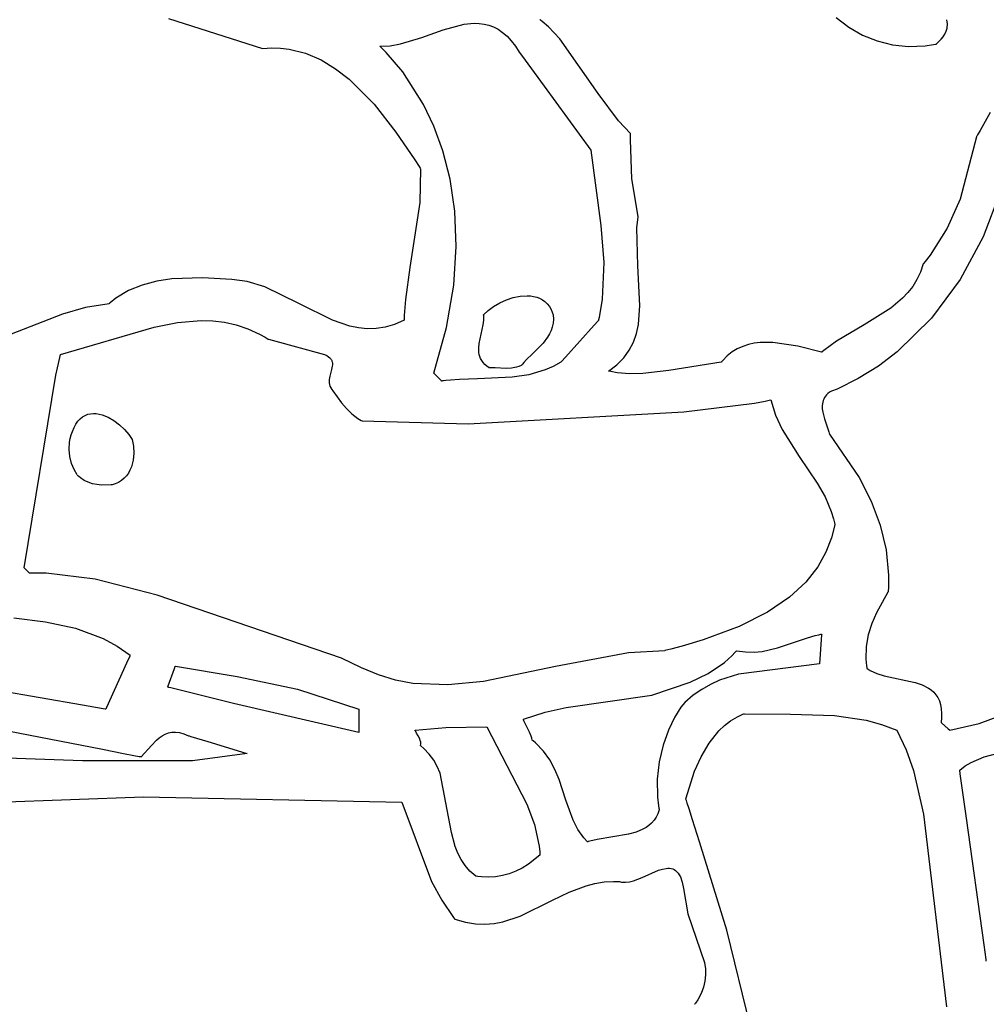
# Model space of a CAD drawing. Extents: x 21.3 to 51.6, y -34 to 34.1.
# Tile 30 of 117: x 48.8 to 50.1, y -28.5 to -27.3. Entities that reach past the tile are written whole.
import ezdxf

# ---------------------------------------------------------------- set-up
doc = ezdxf.new("R2010")
doc.units = 0

msp = doc.modelspace()

# ---------------------------------------------------------------- linework, layer by layer
at = {"layer": 'Layer 1', "color": 7, "linetype": 'CONTINUOUS'}
for p, q in [((49.023559, -27.29117), (49.142125, -27.328618)), ((49.369157, -27.305153), (49.395404, -27.298211)), ((49.395404, -27.298211), (49.40813, -27.296997)), ((49.40813, -27.296997), (49.414362, -27.297174)), ((49.414362, -27.297174), (49.420493, -27.297958)), ((49.420493, -27.297958), (49.426516, -27.299412)), ((49.490832, -27.292581), (49.490768, -27.292531)), ((49.491086, -27.292784), (49.490832, -27.292581)), ((49.491594, -27.293191), (49.491086, -27.292784)), ((49.493604, -27.294838), (49.491594, -27.293191)), ((49.501338, -27.301701), (49.493604, -27.294838)), ((49.863094, -27.289792), (49.879082, -27.301928)), ((50.00188, -27.292598), (50.001857, -27.292531)), ((50.001923, -27.292733), (50.00188, -27.292598)), ((50.002089, -27.29327), (50.001923, -27.292733)), ((50.002602, -27.295383), (50.002089, -27.29327)), ((50.002886, -27.297443), (50.002602, -27.295383)), ((50.002954, -27.299452), (50.002886, -27.297443)), ((49.342341, -27.314756), (49.369157, -27.305153)), ((49.426516, -27.299412), (49.432419, -27.301598)), ((49.432419, -27.301598), (49.438196, -27.30458)), ((49.438196, -27.30458), (49.443835, -27.30842)), ((49.443835, -27.30842), (49.449328, -27.313181)), ((49.51553, -27.316603), (49.501338, -27.301701)), ((49.879082, -27.301928), (49.896274, -27.311762)), ((49.997481, -27.313857), (49.999652, -27.31051)), ((49.999652, -27.31051), (50.001365, -27.307003)), ((50.001365, -27.307003), (50.002504, -27.303321)), ((50.002504, -27.303321), (50.002822, -27.301411)), ((50.002822, -27.301411), (50.002954, -27.299452)), ((49.302339, -27.325342), (49.315545, -27.322993)), ((49.315545, -27.322993), (49.342341, -27.314756)), ((49.449328, -27.313181), (49.454666, -27.318927)), ((49.454666, -27.318927), (49.45984, -27.32572)), ((49.563907, -27.38512), (49.51553, -27.316603)), ((49.896274, -27.311762), (49.914556, -27.319156)), ((49.914556, -27.319156), (49.933813, -27.32397)), ((49.985468, -27.323791), (49.98816, -27.323297)), ((49.98816, -27.323297), (49.988834, -27.323166)), ((49.988834, -27.323166), (49.989172, -27.323099)), ((49.989172, -27.323099), (49.98934, -27.323065)), ((49.98936, -27.323053), (49.994965, -27.317054)), ((49.994965, -27.317054), (49.997481, -27.313857)), ((49.142125, -27.328618), (49.153579, -27.327945)), ((49.153579, -27.327945), (49.164703, -27.328281)), ((49.164703, -27.328281), (49.175503, -27.32957)), ((49.175503, -27.32957), (49.196157, -27.33478)), ((49.196157, -27.33478), (49.215592, -27.343125)), ((49.289359, -27.325839), (49.302339, -27.325342)), ((49.289447, -27.325921), (49.289364, -27.325851)), ((49.289833, -27.326254), (49.289447, -27.325921)), ((49.291435, -27.32769), (49.289833, -27.326254)), ((49.297557, -27.333653), (49.291435, -27.32769)), ((49.318317, -27.358046), (49.297557, -27.333653)), ((49.45984, -27.32572), (49.464759, -27.333345)), ((49.464759, -27.333345), (49.467444, -27.337021)), ((49.933813, -27.32397), (49.95393, -27.326062)), ((49.95393, -27.326062), (49.974793, -27.325293)), ((49.974793, -27.325293), (49.985468, -27.323791)), ((49.215592, -27.343125), (49.233857, -27.354155)), ((49.467444, -27.337021), (49.495842, -27.375905)), ((49.233857, -27.354155), (49.251005, -27.367417)), ((49.344405, -27.399256), (49.318317, -27.358046)), ((49.251005, -27.367417), (49.282149, -27.398839)), ((49.495842, -27.375905), (49.554625, -27.456394)), ((49.58966, -27.419551), (49.563907, -27.38512)), ((49.282149, -27.398839), (49.309428, -27.433784)), ((49.357187, -27.42624), (49.344405, -27.399256)), ((50.05657, -27.409228), (50.04422, -27.431839)), ((49.604577, -27.435517), (49.58966, -27.419551)), ((49.309428, -27.433784), (49.333246, -27.468646)), ((49.368589, -27.457516), (49.357187, -27.42624)), ((50.04422, -27.431839), (50.040849, -27.437353)), ((49.604377, -27.443499), (49.604544, -27.43765)), ((49.606232, -27.492368), (49.604377, -27.443499)), ((49.604544, -27.43765), (49.604599, -27.436204)), ((49.604625, -27.435573), (49.604577, -27.435517)), ((49.604599, -27.436204), (49.604614, -27.435843)), ((49.604614, -27.435843), (49.604621, -27.435663)), ((49.604621, -27.435663), (49.604625, -27.435573)), ((50.039348, -27.439737), (50.018817, -27.517929)), ((50.039446, -27.439577), (50.039348, -27.439737)), ((50.039555, -27.439406), (50.039446, -27.439577)), ((50.039988, -27.438723), (50.039555, -27.439406)), ((50.040849, -27.437353), (50.039988, -27.438723)), ((49.377708, -27.493113), (49.368589, -27.457516)), ((49.554625, -27.456394), (49.567425, -27.551084)), ((49.333246, -27.468646), (49.338708, -27.476926)), ((49.338708, -27.476926), (49.340044, -27.478954)), ((49.340741, -27.480043), (49.339515, -27.522348)), ((49.340044, -27.478954), (49.340708, -27.47996)), ((49.340708, -27.47996), (49.340735, -27.480002)), ((49.340735, -27.480002), (49.340741, -27.480043)), ((49.383639, -27.53306), (49.377708, -27.493113)), ((49.61435, -27.539729), (49.606232, -27.492368)), ((50.018817, -27.517929), (50.002839, -27.554423)), ((50.069324, -27.509387), (50.048013, -27.565596)), ((49.339515, -27.522348), (49.327201, -27.603991)), ((49.385479, -27.577385), (49.383639, -27.53306)), ((49.612355, -27.554307), (49.613643, -27.543478)), ((49.613643, -27.543478), (49.61412, -27.540861)), ((49.61412, -27.540861), (49.61425, -27.540213)), ((49.61425, -27.540213), (49.614316, -27.53989)), ((49.614316, -27.53989), (49.614333, -27.539809)), ((49.614333, -27.539809), (49.61435, -27.539729)), ((49.567425, -27.551084), (49.571033, -27.597505)), ((49.613753, -27.601801), (49.612355, -27.554307)), ((50.002839, -27.554423), (49.981423, -27.588504)), ((50.048013, -27.565596), (50.018983, -27.619059)), ((49.382324, -27.626119), (49.385479, -27.577385)), ((49.981423, -27.588504), (49.975077, -27.596587)), ((49.327201, -27.603991), (49.321581, -27.644159)), ((49.571033, -27.597505), (49.569059, -27.643776)), ((49.616458, -27.651549), (49.613753, -27.601801)), ((49.972663, -27.599528), (49.969066, -27.609825)), ((49.97269, -27.599446), (49.972663, -27.599528)), ((49.972795, -27.599322), (49.97269, -27.599446)), ((49.973005, -27.599075), (49.972795, -27.599322)), ((49.973423, -27.598579), (49.973005, -27.599075)), ((49.975077, -27.596587), (49.973423, -27.598579)), ((49.027783, -27.618306), (49.008883, -27.621232)), ((49.066306, -27.616816), (49.027783, -27.618306)), ((49.103513, -27.619069), (49.066306, -27.616816)), ((49.122528, -27.621555), (49.103513, -27.619069)), ((49.964584, -27.619188), (49.959302, -27.627707)), ((49.969066, -27.609825), (49.964584, -27.619188)), ((50.018983, -27.619059), (49.982765, -27.667844)), ((48.990679, -27.626026), (48.973513, -27.632998)), ((49.008883, -27.621232), (48.990679, -27.626026)), ((49.144761, -27.628339), (49.122528, -27.621555)), ((49.187692, -27.649086), (49.144761, -27.628339)), ((49.37327, -27.679291), (49.382324, -27.626119)), ((49.959302, -27.627707), (49.953301, -27.635472)), ((48.957728, -27.64246), (48.95046, -27.648221)), ((48.973513, -27.632998), (48.957728, -27.64246)), ((49.321581, -27.644159), (49.320102, -27.664261)), ((49.440194, -27.648514), (49.448486, -27.644742)), ((49.448486, -27.644742), (49.457131, -27.641853)), ((49.457131, -27.641853), (49.465881, -27.640024)), ((49.465881, -27.640024), (49.474488, -27.639436)), ((49.474488, -27.639436), (49.478661, -27.639662)), ((49.478661, -27.639662), (49.482706, -27.640265)), ((49.482706, -27.640265), (49.486592, -27.641268)), ((49.486592, -27.641268), (49.490287, -27.642692)), ((49.490287, -27.642692), (49.493761, -27.64456)), ((49.493761, -27.64456), (49.496984, -27.646895)), ((49.569059, -27.643776), (49.565106, -27.666965)), ((49.946664, -27.642571), (49.931813, -27.655129)), ((49.953301, -27.635472), (49.946664, -27.642571)), ((48.919268, -27.654448), (48.890597, -27.662493)), ((48.949063, -27.649454), (48.919268, -27.654448)), ((48.949148, -27.649383), (48.949094, -27.649432)), ((48.949584, -27.648993), (48.949148, -27.649383)), ((48.95046, -27.648221), (48.949584, -27.648993)), ((49.230026, -27.670289), (49.187692, -27.649086)), ((49.425656, -27.65799), (49.432502, -27.65299)), ((49.432502, -27.65299), (49.440194, -27.648514)), ((49.496984, -27.646895), (49.499923, -27.649718)), ((49.499923, -27.649718), (49.502548, -27.653052)), ((49.502548, -27.653052), (49.504829, -27.656919)), ((49.504829, -27.656919), (49.507405, -27.663339)), ((49.61448, -27.675421), (49.616458, -27.651549)), ((49.931813, -27.655129), (49.898127, -27.67618)), ((48.890597, -27.662493), (48.780732, -27.705303)), ((49.319913, -27.669927), (49.319906, -27.670242)), ((49.319929, -27.669297), (49.319913, -27.669927)), ((49.320102, -27.664261), (49.319929, -27.669297)), ((49.419906, -27.663338), (49.425656, -27.65799)), ((49.419918, -27.663444), (49.419907, -27.663359)), ((49.419957, -27.663786), (49.419918, -27.663444)), ((49.420025, -27.664473), (49.419957, -27.663786)), ((49.420066, -27.670077), (49.420025, -27.664473)), ((49.507594, -27.668863), (49.507156, -27.674002)), ((49.507405, -27.663339), (49.507594, -27.668863)), ((49.564447, -27.669869), (49.564362, -27.670232)), ((49.565106, -27.666965), (49.564447, -27.669869)), ((49.982765, -27.667844), (49.939891, -27.710021)), ((48.887979, -27.713335), (49.005557, -27.67899)), ((49.005557, -27.67899), (49.035123, -27.672998)), ((49.035123, -27.672998), (49.064662, -27.670496)), ((49.064662, -27.670496), (49.079407, -27.670938)), ((49.079407, -27.670938), (49.094127, -27.672713)), ((49.094127, -27.672713), (49.108816, -27.675973)), ((49.108816, -27.675973), (49.123469, -27.680873)), ((49.123469, -27.680873), (49.13808, -27.687566)), ((49.251513, -27.677643), (49.230026, -27.670289)), ((49.262431, -27.67991), (49.251513, -27.677643)), ((49.273502, -27.681009), (49.262431, -27.67991)), ((49.284754, -27.680769), (49.273502, -27.681009)), ((49.296212, -27.679019), (49.284754, -27.680769)), ((49.307906, -27.675589), (49.296212, -27.679019)), ((49.319861, -27.670307), (49.307906, -27.675589)), ((49.319905, -27.670281), (49.319861, -27.670307)), ((49.357413, -27.736928), (49.37327, -27.679291)), ((49.414428, -27.699355), (49.419394, -27.675838)), ((49.419394, -27.675838), (49.420066, -27.670077)), ((49.506148, -27.678796), (49.504628, -27.683282)), ((49.507156, -27.674002), (49.506148, -27.678796)), ((49.558952, -27.676317), (49.522785, -27.716738)), ((49.563739, -27.670966), (49.558952, -27.676317)), ((49.564214, -27.670436), (49.563739, -27.670966)), ((49.564325, -27.670312), (49.564214, -27.670436)), ((49.564362, -27.670232), (49.564351, -27.670277)), ((49.611988, -27.686783), (49.61448, -27.675421)), ((49.898127, -27.67618), (49.863542, -27.69657)), ((49.13808, -27.687566), (49.145367, -27.691632)), ((49.145367, -27.691632), (49.149006, -27.693854)), ((49.149006, -27.693854), (49.149063, -27.69389)), ((49.149094, -27.6939), (49.149197, -27.693929)), ((49.149197, -27.693929), (49.149641, -27.694051)), ((49.149641, -27.694051), (49.154243, -27.695314)), ((49.500277, -27.691488), (49.494558, -27.698929)), ((49.502652, -27.6875), (49.500277, -27.691488)), ((49.504628, -27.683282), (49.502652, -27.6875)), ((49.608241, -27.697639), (49.611988, -27.686783)), ((49.154243, -27.695314), (49.219905, -27.713339)), ((49.41383, -27.705078), (49.414428, -27.699355)), ((49.413976, -27.710629), (49.41383, -27.705078)), ((49.494558, -27.698929), (49.480842, -27.712753)), ((49.603047, -27.707898), (49.608241, -27.697639)), ((49.738746, -27.706162), (49.732235, -27.710078)), ((49.745599, -27.7031), (49.738746, -27.706162)), ((49.752749, -27.700824), (49.745599, -27.7031)), ((49.76015, -27.699269), (49.752749, -27.700824)), ((49.767754, -27.698367), (49.76015, -27.699269)), ((49.783391, -27.698255), (49.767754, -27.698367)), ((49.815083, -27.702925), (49.783391, -27.698255)), ((49.844869, -27.710553), (49.815083, -27.702925)), ((49.863542, -27.69657), (49.847569, -27.708301)), ((48.885392, -27.724502), (48.887074, -27.717103)), ((48.887074, -27.717103), (48.887944, -27.713406)), ((48.887944, -27.713406), (48.887958, -27.713349)), ((49.219905, -27.713339), (49.222671, -27.714645)), ((49.222671, -27.714645), (49.224912, -27.716053)), ((49.224912, -27.716053), (49.226673, -27.717554)), ((49.226673, -27.717554), (49.227387, -27.718339)), ((49.227387, -27.718339), (49.227997, -27.719144)), ((49.227997, -27.719144), (49.22851, -27.71997)), ((49.414404, -27.713322), (49.413976, -27.710629)), ((49.415108, -27.715952), (49.414404, -27.713322)), ((49.41612, -27.718511), (49.415108, -27.715952)), ((49.417469, -27.720993), (49.41612, -27.718511)), ((49.480842, -27.712753), (49.473756, -27.719755)), ((49.522785, -27.716738), (49.517837, -27.722268)), ((49.587552, -27.726251), (49.596214, -27.717466)), ((49.596214, -27.717466), (49.603047, -27.707898)), ((49.726112, -27.714915), (49.720425, -27.720739)), ((49.732235, -27.710078), (49.726112, -27.714915)), ((49.844924, -27.710546), (49.844869, -27.710553)), ((49.844982, -27.710496), (49.844924, -27.710546)), ((49.845215, -27.710294), (49.844982, -27.710496)), ((49.845682, -27.709891), (49.845215, -27.710294)), ((49.847569, -27.708301), (49.845682, -27.709891)), ((49.939891, -27.710021), (49.916124, -27.728029)), ((48.88224, -27.73932), (48.885392, -27.724502)), ((49.22851, -27.71997), (49.22893, -27.720815)), ((49.229623, -27.728179), (49.228769, -27.732176)), ((49.22893, -27.720815), (49.229262, -27.721679)), ((49.229262, -27.721679), (49.229514, -27.72256)), ((49.229514, -27.72256), (49.229795, -27.724374)), ((49.229817, -27.726249), (49.229623, -27.728179)), ((49.229795, -27.724374), (49.229817, -27.726249)), ((49.419186, -27.72339), (49.417469, -27.720993)), ((49.421301, -27.725696), (49.419186, -27.72339)), ((49.423845, -27.727904), (49.421301, -27.725696)), ((49.426848, -27.730007), (49.423845, -27.727904)), ((49.426916, -27.730008), (49.426862, -27.730008)), ((49.427129, -27.730009), (49.426916, -27.730008)), ((49.427557, -27.730011), (49.427129, -27.730009)), ((49.434486, -27.730215), (49.427557, -27.730011)), ((49.448382, -27.730701), (49.434486, -27.730215)), ((49.455056, -27.730397), (49.448382, -27.730701)), ((49.461353, -27.729337), (49.455056, -27.730397)), ((49.464313, -27.728433), (49.461353, -27.729337)), ((49.467125, -27.727229), (49.464313, -27.728433)), ((49.467223, -27.727107), (49.467174, -27.727168)), ((49.467321, -27.726985), (49.467223, -27.727107)), ((49.467518, -27.726742), (49.467321, -27.726985)), ((49.467914, -27.726258), (49.467518, -27.726742)), ((49.468715, -27.725299), (49.467914, -27.726258)), ((49.470355, -27.723413), (49.468715, -27.725299)), ((49.473756, -27.719755), (49.470355, -27.723413)), ((49.507197, -27.728462), (49.497149, -27.732782)), ((49.517117, -27.723068), (49.507197, -27.728462)), ((49.517837, -27.722268), (49.517126, -27.723063)), ((49.57687, -27.734161), (49.587552, -27.726251)), ((49.718487, -27.723066), (49.65273, -27.733461)), ((49.718538, -27.723034), (49.718487, -27.723066)), ((49.718579, -27.722982), (49.718538, -27.723034)), ((49.718745, -27.722773), (49.718579, -27.722982)), ((49.719077, -27.722358), (49.718745, -27.722773)), ((49.720425, -27.720739), (49.719077, -27.722358)), ((49.916124, -27.728029), (49.890892, -27.743659)), ((48.842129, -27.981377), (48.88224, -27.73932)), ((49.226431, -27.740537), (49.225655, -27.744795)), ((49.228769, -27.732176), (49.226431, -27.740537)), ((49.35757, -27.737118), (49.357406, -27.736954)), ((49.358615, -27.738163), (49.35757, -27.737118)), ((49.366058, -27.745606), (49.358615, -27.738163)), ((49.412135, -27.743824), (49.389596, -27.744664)), ((49.45567, -27.741853), (49.412135, -27.743824)), ((49.476667, -27.738709), (49.45567, -27.741853)), ((49.497149, -27.732782), (49.476667, -27.738709)), ((49.57696, -27.7342), (49.576898, -27.734185)), ((49.577207, -27.73426), (49.57696, -27.7342)), ((49.577703, -27.734377), (49.577207, -27.73426)), ((49.579686, -27.734823), (49.577703, -27.734377)), ((49.587651, -27.736266), (49.579686, -27.734823)), ((49.603723, -27.737659), (49.587651, -27.736266)), ((49.619952, -27.737392), (49.603723, -27.737659)), ((49.65273, -27.733461), (49.619952, -27.737392)), ((49.890892, -27.743659), (49.864262, -27.756672)), ((49.225655, -27.744795), (49.225521, -27.746921)), ((49.225521, -27.746921), (49.225614, -27.749035)), ((49.225614, -27.749035), (49.22598, -27.751131)), ((49.22598, -27.751131), (49.226663, -27.753202)), ((49.226663, -27.753202), (49.227706, -27.755243)), ((49.227706, -27.755243), (49.229154, -27.757245)), ((49.367016, -27.746564), (49.366058, -27.745606)), ((49.367105, -27.746653), (49.367016, -27.746564)), ((49.367181, -27.746667), (49.367135, -27.746672)), ((49.367272, -27.746655), (49.367181, -27.746667)), ((49.367999, -27.746563), (49.367272, -27.746655)), ((49.369453, -27.746386), (49.367999, -27.746563)), ((49.372355, -27.746056), (49.369453, -27.746386)), ((49.378134, -27.745488), (49.372355, -27.746056)), ((49.389596, -27.744664), (49.378134, -27.745488)), ((49.229154, -27.757245), (49.230541, -27.759094)), ((49.230541, -27.759094), (49.24137, -27.773995)), ((49.848503, -27.767431), (49.847555, -27.769302)), ((49.849667, -27.765618), (49.848503, -27.767431)), ((49.851061, -27.763871), (49.849667, -27.765618)), ((49.852696, -27.762194), (49.851061, -27.763871)), ((49.854587, -27.760593), (49.852696, -27.762194)), ((49.854797, -27.760498), (49.854587, -27.760593)), ((49.855664, -27.760164), (49.854797, -27.760498)), ((49.857394, -27.759488), (49.855664, -27.760164)), ((49.864262, -27.756672), (49.857394, -27.759488)), ((49.24137, -27.773995), (49.247505, -27.781246)), ((49.247505, -27.781246), (49.254289, -27.787911)), ((49.671544, -27.785464), (49.760595, -27.774403)), ((49.760595, -27.774403), (49.773863, -27.771962)), ((49.773863, -27.771962), (49.778885, -27.770833)), ((49.778885, -27.770833), (49.780971, -27.770296)), ((49.781016, -27.770286), (49.786803, -27.789363)), ((49.846253, -27.773198), (49.845658, -27.777262)), ((49.845658, -27.777262), (49.845664, -27.781448)), ((49.846809, -27.771226), (49.846253, -27.773198)), ((49.847555, -27.769302), (49.846809, -27.771226)), ((48.912654, -27.794041), (48.91567, -27.791621)), ((48.91567, -27.791621), (48.918866, -27.789776)), ((48.918866, -27.789776), (48.922217, -27.788475)), ((48.922217, -27.788475), (48.925699, -27.78769)), ((48.925699, -27.78769), (48.929286, -27.78739)), ((48.929286, -27.78739), (48.932954, -27.787545)), ((48.932954, -27.787545), (48.936676, -27.788126)), ((48.936676, -27.788126), (48.940427, -27.789103)), ((48.940427, -27.789103), (48.947919, -27.792126)), ((48.947919, -27.792126), (48.955227, -27.796375)), ((49.254289, -27.787911), (49.261851, -27.793654)), ((49.261851, -27.793654), (49.265963, -27.796074)), ((49.400325, -27.800649), (49.671544, -27.785464)), ((49.786803, -27.789363), (49.795199, -27.807374)), ((49.845664, -27.781448), (49.846167, -27.78571)), ((49.846167, -27.78571), (49.848241, -27.794282)), ((48.902905, -27.810063), (48.904945, -27.805047)), ((48.904945, -27.805047), (48.907267, -27.800724)), ((48.907267, -27.800724), (48.909845, -27.797065)), ((48.909845, -27.797065), (48.912654, -27.794041)), ((48.955227, -27.796375), (48.962149, -27.801613)), ((48.962149, -27.801613), (48.968484, -27.8076)), ((49.265963, -27.796074), (49.267028, -27.796625)), ((49.267028, -27.796625), (49.267095, -27.796658)), ((49.267127, -27.796674), (49.400325, -27.800649)), ((49.848241, -27.794282), (49.853728, -27.810343)), ((48.900147, -27.818765), (48.901508, -27.814259)), ((48.901508, -27.814259), (48.902905, -27.810063)), ((48.968484, -27.8076), (48.973811, -27.813812)), ((48.973811, -27.813812), (48.97824, -27.820284)), ((49.795199, -27.807374), (49.816723, -27.841441)), ((49.853728, -27.810343), (49.854284, -27.812138)), ((49.854284, -27.812138), (49.854535, -27.813011)), ((49.854535, -27.813011), (49.854595, -27.813226)), ((49.854595, -27.813226), (49.854624, -27.813334)), ((49.854624, -27.813334), (49.854771, -27.813519)), ((49.854771, -27.813519), (49.892114, -27.868075)), ((48.898726, -27.832541), (48.899251, -27.823338)), ((48.899251, -27.823338), (48.900147, -27.818765)), ((48.97824, -27.820284), (48.979783, -27.828485)), ((48.979783, -27.828485), (48.980171, -27.83719)), ((48.899673, -27.841575), (48.898726, -27.832541)), ((48.901838, -27.850146), (48.899673, -27.841575)), ((48.980171, -27.83719), (48.979289, -27.845993)), ((49.816723, -27.841441), (49.839393, -27.874964)), ((48.904964, -27.857962), (48.901838, -27.850146)), ((48.977024, -27.854486), (48.975337, -27.85849)), ((48.979289, -27.845993), (48.977024, -27.854486)), ((48.908794, -27.864728), (48.904964, -27.857962)), ((48.90886, -27.864794), (48.908827, -27.864761)), ((48.908925, -27.864859), (48.90886, -27.864794)), ((48.909056, -27.864988), (48.908925, -27.864859)), ((48.909318, -27.865243), (48.909056, -27.864988)), ((48.909848, -27.865746), (48.909318, -27.865243)), ((48.910926, -27.866715), (48.909848, -27.865746)), ((48.913151, -27.868513), (48.910926, -27.866715)), ((48.970783, -27.865756), (48.967888, -27.868917)), ((48.973261, -27.862263), (48.970783, -27.865756)), ((48.975337, -27.85849), (48.973261, -27.862263)), ((48.917866, -27.871564), (48.913151, -27.868513)), ((48.922906, -27.873933), (48.917866, -27.871564)), ((48.928239, -27.875666), (48.922906, -27.873933)), ((48.933833, -27.876814), (48.928239, -27.875666)), ((48.939654, -27.877424), (48.933833, -27.876814)), ((48.95185, -27.877229), (48.939654, -27.877424)), ((48.953072, -27.87695), (48.95185, -27.877229)), ((48.954263, -27.876636), (48.953072, -27.87695)), ((48.956556, -27.875903), (48.954263, -27.876636)), ((48.960788, -27.874041), (48.956556, -27.875903)), ((48.964561, -27.871696), (48.960788, -27.874041)), ((48.967888, -27.868917), (48.964561, -27.871696)), ((49.839393, -27.874964), (49.849224, -27.892296)), ((49.892114, -27.868075), (49.906997, -27.897454)), ((49.849224, -27.892296), (49.857018, -27.910421)), ((49.906997, -27.897454), (49.918532, -27.92786)), ((49.857018, -27.910421), (49.85991, -27.919878)), ((49.861569, -27.927232), (49.857064, -27.943894)), ((49.85991, -27.919878), (49.861063, -27.924722)), ((49.861063, -27.924722), (49.86156, -27.927175)), ((49.918532, -27.92786), (49.926106, -27.959014)), ((49.857064, -27.943894), (49.850275, -27.961714)), ((49.850275, -27.961714), (49.84003, -27.980316)), ((49.926106, -27.959014), (49.929101, -27.990635)), ((48.842175, -27.981444), (48.842135, -27.981404)), ((48.842615, -27.981883), (48.842175, -27.981444)), ((48.844446, -27.983715), (48.842615, -27.981883)), ((48.848583, -27.987852), (48.844446, -27.983715)), ((48.849021, -27.98829), (48.848583, -27.987852)), ((48.849061, -27.98833), (48.849021, -27.98829)), ((48.849214, -27.988331), (48.84911, -27.988337)), ((48.855955, -27.988074), (48.849214, -27.988331)), ((48.86978, -27.98811), (48.855955, -27.988074)), ((48.931697, -27.995726), (48.86978, -27.98811)), ((49.84003, -27.980316), (49.825155, -27.999326)), ((49.929101, -27.990635), (49.92869, -28.006534)), ((49.009524, -28.015695), (48.931697, -27.995726)), ((49.825155, -27.999326), (49.804477, -28.018368)), ((49.241306, -28.094785), (49.009524, -28.015695)), ((49.928228, -28.011974), (49.913886, -28.038143)), ((49.928259, -28.011755), (49.928228, -28.011974)), ((49.928283, -28.011506), (49.928259, -28.011755)), ((49.928375, -28.010511), (49.928283, -28.011506)), ((49.92869, -28.006534), (49.928375, -28.010511)), ((49.804477, -28.018368), (49.776823, -28.037068)), ((49.776823, -28.037068), (49.741021, -28.055049)), ((49.913886, -28.038143), (49.907907, -28.051577)), ((48.829106, -28.044397), (48.868929, -28.049121)), ((48.868929, -28.049121), (48.906793, -28.057366)), ((49.907907, -28.051577), (49.903356, -28.065581)), ((48.906793, -28.057366), (48.94167, -28.070234)), ((49.741021, -28.055049), (49.695896, -28.071938)), ((49.836536, -28.06662), (49.84143, -28.065447)), ((49.84143, -28.065447), (49.843907, -28.064925)), ((49.843907, -28.064925), (49.84453, -28.064801)), ((49.844846, -28.065519), (49.844404, -28.071484)), ((49.84453, -28.064801), (49.844841, -28.064741)), ((49.844892, -28.064906), (49.844846, -28.065519)), ((49.844902, -28.064762), (49.844892, -28.064906)), ((49.903356, -28.065581), (49.900709, -28.080406)), ((48.94167, -28.070234), (48.959262, -28.079713)), ((49.695896, -28.071938), (49.669471, -28.079855)), ((49.789505, -28.082101), (49.826943, -28.069386)), ((49.826943, -28.069386), (49.836536, -28.06662)), ((49.844404, -28.071484), (49.842125, -28.102229)), ((48.959262, -28.079713), (48.97546, -28.091118)), ((49.602014, -28.088215), (49.510416, -28.105592)), ((49.647671, -28.085563), (49.602014, -28.088215)), ((49.647725, -28.085553), (49.647671, -28.085563)), ((49.647842, -28.085524), (49.647725, -28.085553)), ((49.655229, -28.083662), (49.647842, -28.085524)), ((49.669471, -28.079855), (49.655229, -28.083662)), ((49.731855, -28.092017), (49.73625, -28.087466)), ((49.73625, -28.087466), (49.737319, -28.086286)), ((49.737319, -28.086286), (49.737849, -28.085689)), ((49.737849, -28.085689), (49.737915, -28.085614)), ((49.737915, -28.085614), (49.737948, -28.085577)), ((49.737967, -28.085565), (49.749183, -28.087125)), ((49.749183, -28.087125), (49.759853, -28.087343)), ((49.759853, -28.087343), (49.77007, -28.086435)), ((49.77007, -28.086435), (49.789505, -28.082101)), ((49.900709, -28.080406), (49.900442, -28.096305)), ((48.971005, -28.101042), (48.945828, -28.157117)), ((48.974948, -28.09226), (48.971005, -28.101042)), ((48.975345, -28.091374), (48.974948, -28.09226)), ((48.975439, -28.091166), (48.975345, -28.091374)), ((48.975458, -28.091124), (48.975439, -28.091166)), ((49.266312, -28.106925), (49.241306, -28.094785)), ((49.702028, -28.114215), (49.722532, -28.100336)), ((49.722532, -28.100336), (49.731855, -28.092017)), ((49.842125, -28.102229), (49.740375, -28.115248)), ((49.900442, -28.096305), (49.90135, -28.104735)), ((49.023224, -28.129929), (49.031379, -28.107793)), ((49.031379, -28.107793), (49.03233, -28.10521)), ((49.03233, -28.10521), (49.032399, -28.105023)), ((49.032409, -28.105009), (49.109988, -28.118198)), ((49.287545, -28.11608), (49.266312, -28.106925)), ((49.510416, -28.105592), (49.419551, -28.124298)), ((49.679567, -28.125109), (49.702028, -28.114215)), ((49.740375, -28.115248), (49.71659, -28.122747)), ((49.90135, -28.104735), (49.901695, -28.106899)), ((49.901695, -28.106899), (49.901789, -28.107443)), ((49.901789, -28.107443), (49.901838, -28.107716)), ((49.901838, -28.107716), (49.901908, -28.107825)), ((49.901908, -28.107825), (49.905797, -28.110292)), ((49.905797, -28.110292), (49.914308, -28.114269)), ((49.914308, -28.114269), (49.923565, -28.117248)), ((48.915743, -28.15411), (48.750949, -28.125499)), ((49.109988, -28.118198), (49.186102, -28.133983)), ((49.309032, -28.122549), (49.287545, -28.11608)), ((49.330752, -28.12661), (49.309032, -28.122549)), ((49.37481, -28.12861), (49.330752, -28.12661)), ((49.419551, -28.124298), (49.37481, -28.12861)), ((49.631285, -28.141283), (49.679567, -28.125109)), ((49.705147, -28.127887), (49.694052, -28.134138)), ((49.71659, -28.122747), (49.705147, -28.127887)), ((49.923565, -28.117248), (49.962458, -28.125747)), ((49.962458, -28.125747), (49.971248, -28.128662)), ((49.022762, -28.131411), (49.022684, -28.131394)), ((49.022696, -28.131362), (49.022789, -28.13111)), ((49.023071, -28.131481), (49.022762, -28.131411)), ((49.022789, -28.13111), (49.023224, -28.129929)), ((49.024308, -28.131759), (49.023071, -28.131481)), ((49.026781, -28.13232), (49.024308, -28.131759)), ((49.105266, -28.152122), (49.026781, -28.13232)), ((49.186102, -28.133983), (49.26296, -28.159174)), ((49.694052, -28.134138), (49.683343, -28.141636)), ((49.971248, -28.128662), (49.979104, -28.132552)), ((49.979104, -28.132552), (49.982595, -28.134965)), ((49.982595, -28.134965), (49.985747, -28.137744)), ((49.985747, -28.137744), (49.988526, -28.140931)), ((49.26296, -28.188339), (49.105266, -28.152122)), ((49.523642, -28.15713), (49.631285, -28.141283)), ((49.673055, -28.150518), (49.667761, -28.156588)), ((49.683343, -28.141636), (49.673055, -28.150518)), ((49.988526, -28.140931), (49.990897, -28.144568)), ((49.990897, -28.144568), (49.992824, -28.148695)), ((49.992824, -28.148695), (49.994274, -28.153352)), ((50.042958, -28.177149), (50.112742, -28.150562)), ((48.941551, -28.158591), (48.915743, -28.15411)), ((48.944154, -28.159043), (48.941551, -28.158591)), ((48.944766, -28.159149), (48.944154, -28.159043)), ((48.944889, -28.159171), (48.944766, -28.159149)), ((48.944949, -28.159075), (48.944905, -28.159173)), ((48.945828, -28.157117), (48.944949, -28.159075)), ((49.26296, -28.159194), (49.26296, -28.159283)), ((49.26296, -28.159283), (49.26296, -28.159663)), ((49.26296, -28.159663), (49.26296, -28.163426)), ((49.26296, -28.163426), (49.26296, -28.187458)), ((49.469916, -28.171669), (49.497084, -28.162851)), ((49.497084, -28.162851), (49.523642, -28.15713)), ((49.667761, -28.156588), (49.659785, -28.169357)), ((49.745785, -28.165467), (49.746967, -28.165)), ((49.746967, -28.165), (49.747562, -28.164773)), ((49.747562, -28.164773), (49.747636, -28.164745)), ((49.747636, -28.164745), (49.747674, -28.164731)), ((49.747684, -28.164729), (49.805803, -28.165459)), ((49.994274, -28.153352), (49.99521, -28.158583)), ((49.99521, -28.158583), (49.995597, -28.164426)), ((49.995597, -28.164426), (49.995402, -28.170925)), ((48.731015, -28.168894), (48.940912, -28.20952)), ((49.469934, -28.171774), (49.46991, -28.17169)), ((49.469983, -28.171941), (49.469934, -28.171774)), ((49.470186, -28.172605), (49.469983, -28.171941)), ((49.47063, -28.173909), (49.470186, -28.172605)), ((49.47278, -28.178859), (49.47063, -28.173909)), ((49.659785, -28.169357), (49.652195, -28.185512)), ((49.722698, -28.179659), (49.730469, -28.173693)), ((49.730469, -28.173693), (49.738945, -28.168619)), ((49.738945, -28.168619), (49.743458, -28.166452)), ((49.743458, -28.166452), (49.745785, -28.165467)), ((49.805803, -28.165459), (49.861087, -28.16719)), ((49.861087, -28.16719), (49.900718, -28.172972)), ((49.900718, -28.172972), (49.920144, -28.17825)), ((49.994911, -28.175793), (49.994905, -28.175839)), ((49.994968, -28.175337), (49.994911, -28.175793)), ((49.994916, -28.175849), (49.995005, -28.175927)), ((49.995074, -28.174432), (49.994968, -28.175337)), ((49.995005, -28.175927), (49.995425, -28.176295)), ((49.995402, -28.170925), (49.995074, -28.174432)), ((49.995425, -28.176295), (50.004021, -28.183818)), ((50.006045, -28.185559), (50.042958, -28.177149)), ((49.019597, -28.19042), (49.023649, -28.188873)), ((49.023649, -28.188873), (49.027983, -28.187965)), ((49.027983, -28.187965), (49.032639, -28.187781)), ((49.032639, -28.187781), (49.037656, -28.188408)), ((49.037656, -28.188408), (49.043074, -28.189932)), ((49.26296, -28.187458), (49.26296, -28.188297)), ((49.26296, -28.188297), (49.26296, -28.188339)), ((49.333798, -28.185563), (49.372257, -28.182071)), ((49.334027, -28.186123), (49.333808, -28.185596)), ((49.334494, -28.187148), (49.334027, -28.186123)), ((49.335515, -28.189098), (49.334494, -28.187148)), ((49.337688, -28.192755), (49.335515, -28.189098)), ((49.372257, -28.182071), (49.42407, -28.181394)), ((49.42407, -28.181394), (49.474405, -28.27859)), ((49.477701, -28.188162), (49.47278, -28.178859)), ((49.479741, -28.192932), (49.477701, -28.188162)), ((49.652195, -28.185512), (49.645624, -28.204327)), ((49.703274, -28.201772), (49.715597, -28.186403)), ((49.715597, -28.186403), (49.722698, -28.179659)), ((49.920144, -28.17825), (49.93935, -28.185563)), ((49.93935, -28.185563), (49.951145, -28.210065)), ((50.004021, -28.183818), (50.005571, -28.185174)), ((50.005571, -28.185174), (50.005948, -28.185505)), ((50.005948, -28.185505), (50.006013, -28.185561)), ((49.002198, -28.204724), (49.008743, -28.198032)), ((49.008743, -28.198032), (49.012183, -28.195085)), ((49.012183, -28.195085), (49.015788, -28.192519)), ((49.015788, -28.192519), (49.019597, -28.19042)), ((49.043074, -28.189932), (49.048931, -28.192439)), ((49.048931, -28.192439), (49.04907, -28.192508)), ((49.049084, -28.192512), (49.049127, -28.192525)), ((49.049127, -28.192525), (49.049592, -28.192666)), ((49.049592, -28.192666), (49.051812, -28.193336)), ((49.051812, -28.193336), (49.073114, -28.199766)), ((49.073114, -28.199766), (49.121166, -28.214272)), ((49.339617, -28.196387), (49.337688, -28.192755)), ((49.340333, -28.198305), (49.339617, -28.196387)), ((49.340801, -28.200352), (49.340333, -28.198305)), ((49.340957, -28.202571), (49.340801, -28.200352)), ((49.480496, -28.195439), (49.479741, -28.192932)), ((49.481015, -28.198061), (49.480496, -28.195439)), ((49.4811, -28.198127), (49.481052, -28.198091)), ((49.481482, -28.198416), (49.4811, -28.198127)), ((49.482238, -28.198998), (49.481482, -28.198416)), ((49.485158, -28.201376), (49.482238, -28.198998)), ((49.495285, -28.211638), (49.485158, -28.201376)), ((49.693231, -28.218891), (49.703274, -28.201772)), ((48.940912, -28.20952), (48.967149, -28.214598)), ((48.989354, -28.21889), (49.002198, -28.204724)), ((49.121166, -28.214272), (49.122604, -28.214706)), ((49.34074, -28.205007), (49.340957, -28.202571)), ((49.340861, -28.205104), (49.340797, -28.205054)), ((49.340987, -28.205204), (49.340861, -28.205104)), ((49.344847, -28.208494), (49.340987, -28.205204)), ((49.351595, -28.21553), (49.344847, -28.208494)), ((49.503277, -28.222919), (49.495285, -28.211638)), ((49.645624, -28.204327), (49.640705, -28.225075)), ((49.951145, -28.210065), (49.960396, -28.235999)), ((50.049145, -28.219156), (50.066574, -28.214224)), ((48.915591, -28.223921), (48.776532, -28.218944)), ((49.053823, -28.223998), (48.915591, -28.223921)), ((48.967149, -28.214598), (48.980268, -28.217136)), ((48.980268, -28.217136), (48.986827, -28.218406)), ((48.986827, -28.218406), (48.988467, -28.218723)), ((48.988467, -28.218723), (48.989287, -28.218882)), ((48.989287, -28.218882), (48.989338, -28.218892)), ((49.122678, -28.214729), (49.053823, -28.223998)), ((49.122604, -28.214706), (49.12268, -28.214728)), ((49.357163, -28.223115), (49.351595, -28.21553)), ((49.361696, -28.231179), (49.357163, -28.223115)), ((49.509597, -28.234977), (49.503277, -28.222919)), ((49.640705, -28.225075), (49.638073, -28.247031)), ((49.685196, -28.236852), (49.693231, -28.218891)), ((50.025465, -28.230365), (50.032932, -28.225973)), ((50.032932, -28.225973), (50.049145, -28.219156)), ((49.365336, -28.239655), (49.361696, -28.231179)), ((49.514709, -28.247572), (49.509597, -28.234977)), ((49.674072, -28.271666), (49.685196, -28.236852)), ((49.960396, -28.235999), (49.973056, -28.291121)), ((50.018558, -28.235872), (50.018518, -28.235585)), ((50.018522, -28.235558), (50.025465, -28.230365)), ((50.019155, -28.240174), (50.018558, -28.235872)), ((49.379504, -28.313914), (49.365336, -28.239655)), ((49.523159, -28.273405), (49.514709, -28.247572)), ((49.638073, -28.247031), (49.638359, -28.269469)), ((50.026922, -28.296162), (50.019155, -28.240174)), ((48.803371, -28.275933), (48.992492, -28.269298)), ((48.992492, -28.269298), (49.317125, -28.275839)), ((49.317125, -28.275839), (49.354327, -28.375637)), ((49.532332, -28.298486), (49.523159, -28.273405)), ((49.638359, -28.269469), (49.639795, -28.280641)), ((49.674114, -28.27181), (49.674079, -28.271701)), ((49.674184, -28.272027), (49.674114, -28.27181)), ((49.674744, -28.273762), (49.674184, -28.272027)), ((49.675863, -28.277234), (49.674744, -28.273762)), ((49.474405, -28.27859), (49.483698, -28.304193)), ((49.640739, -28.285565), (49.638969, -28.290472)), ((49.639795, -28.280641), (49.640303, -28.283414)), ((49.640303, -28.283414), (49.640579, -28.284797)), ((49.640579, -28.284797), (49.640723, -28.285487)), ((49.640723, -28.285487), (49.640732, -28.28553)), ((49.6781, -28.284174), (49.675863, -28.277234)), ((49.682561, -28.29805), (49.6781, -28.284174)), ((49.538348, -28.310142), (49.532332, -28.298486)), ((49.634127, -28.29873), (49.631119, -28.302153)), ((49.636754, -28.294848), (49.634127, -28.29873)), ((49.638969, -28.290472), (49.636754, -28.294848)), ((49.691426, -28.325784), (49.682561, -28.29805)), ((49.973056, -28.291121), (50.001742, -28.533298)), ((50.048985, -28.455189), (50.026922, -28.296162)), ((49.483698, -28.304193), (49.489578, -28.331207)), ((49.545933, -28.320885), (49.538348, -28.310142)), ((49.620144, -28.31003), (49.611526, -28.313646)), ((49.624095, -28.307767), (49.620144, -28.31003)), ((49.627764, -28.305154), (49.624095, -28.307767)), ((49.631119, -28.302153), (49.627764, -28.305154)), ((49.384142, -28.33173), (49.379504, -28.313914)), ((49.55046, -28.325839), (49.545933, -28.320885)), ((49.550782, -28.325737), (49.550517, -28.325821)), ((49.551314, -28.325573), (49.550782, -28.325737)), ((49.553476, -28.324947), (49.551314, -28.325573)), ((49.562601, -28.322866), (49.553476, -28.324947)), ((49.602171, -28.316289), (49.562601, -28.322866)), ((49.611526, -28.313646), (49.602171, -28.316289)), ((49.72555, -28.436835), (49.691426, -28.325784)), ((49.387412, -28.340144), (49.384142, -28.33173)), ((49.489578, -28.331207), (49.490392, -28.338234)), ((49.490392, -28.338234), (49.490689, -28.341793)), ((49.391508, -28.348136), (49.387412, -28.340144)), ((49.396572, -28.355638), (49.391508, -28.348136)), ((49.490737, -28.34251), (49.476269, -28.354026)), ((49.490689, -28.341793), (49.490721, -28.34224)), ((49.490721, -28.34224), (49.490736, -28.342463)), ((49.402748, -28.362579), (49.396572, -28.355638)), ((49.410179, -28.36889), (49.402748, -28.362579)), ((49.460411, -28.362737), (49.452073, -28.365929)), ((49.468491, -28.358754), (49.460411, -28.362737)), ((49.476269, -28.354026), (49.468491, -28.358754)), ((49.619016, -28.37077), (49.639837, -28.361574)), ((49.639837, -28.361574), (49.644681, -28.360023)), ((49.644681, -28.360023), (49.649289, -28.359109)), ((49.649289, -28.359109), (49.651492, -28.358943)), ((49.651492, -28.358943), (49.653618, -28.358999)), ((49.653618, -28.358999), (49.655663, -28.359298)), ((49.655663, -28.359298), (49.65762, -28.359861)), ((49.65762, -28.359861), (49.659485, -28.36071)), ((49.659485, -28.36071), (49.661252, -28.361865)), ((49.661252, -28.361865), (49.662914, -28.363347)), ((49.410321, -28.36892), (49.410251, -28.368907)), ((49.412561, -28.36931), (49.410321, -28.36892)), ((49.417038, -28.369896), (49.412561, -28.36931)), ((49.42596, -28.370314), (49.417038, -28.369896)), ((49.434803, -28.369762), (49.42596, -28.370314)), ((49.443522, -28.368285), (49.434803, -28.369762)), ((49.452073, -28.365929), (49.443522, -28.368285)), ((49.603153, -28.376097), (49.608373, -28.374807)), ((49.608373, -28.374807), (49.619016, -28.37077)), ((49.662914, -28.363347), (49.664467, -28.365177)), ((49.664467, -28.365177), (49.665904, -28.367377)), ((49.665904, -28.367377), (49.66722, -28.369968)), ((49.66722, -28.369968), (49.669467, -28.376404)), ((49.354327, -28.375637), (49.367233, -28.399259)), ((49.527304, -28.389184), (49.548689, -28.380999)), ((49.548689, -28.380999), (49.559831, -28.378091)), ((49.559831, -28.378091), (49.571358, -28.376219)), ((49.571358, -28.376219), (49.583336, -28.375568)), ((49.583336, -28.375568), (49.589514, -28.375758)), ((49.589514, -28.375758), (49.590296, -28.375808)), ((49.590296, -28.375808), (49.590687, -28.375835)), ((49.590687, -28.375835), (49.590736, -28.375839)), ((49.590757, -28.375844), (49.593138, -28.376376)), ((49.593138, -28.376376), (49.595574, -28.376646)), ((49.595574, -28.376646), (49.598059, -28.376676)), ((49.598059, -28.376676), (49.603153, -28.376097)), ((49.669467, -28.376404), (49.671161, -28.384655)), ((49.671161, -28.384655), (49.676785, -28.416402)), ((49.367233, -28.399259), (49.382243, -28.421099)), ((49.465676, -28.419355), (49.506686, -28.399293)), ((49.506686, -28.399293), (49.527304, -28.389184)), ((49.382243, -28.421099), (49.383259, -28.422391)), ((49.383259, -28.422391), (49.38377, -28.423033)), ((49.383791, -28.423059), (49.383839, -28.423079)), ((49.383839, -28.423079), (49.396962, -28.426844)), ((49.44425, -28.426347), (49.465676, -28.419355)), ((49.676785, -28.416402), (49.697665, -28.477632)), ((49.396962, -28.426844), (49.4095, -28.428868)), ((49.4095, -28.428868), (49.421517, -28.429337)), ((49.421517, -28.429337), (49.433079, -28.428435)), ((49.433079, -28.428435), (49.44425, -28.426347)), ((49.781011, -28.663319), (49.72555, -28.436835)), ((50.051531, -28.473541), (50.048985, -28.455189)), ((50.051779, -28.475328), (50.051531, -28.473541)), ((49.697665, -28.477632), (49.698654, -28.485298)), ((49.698654, -28.485298), (49.698846, -28.493002)), ((50.051837, -28.475744), (50.051779, -28.475328)), ((50.051848, -28.475828), (50.051837, -28.475744)), ((49.698846, -28.493002), (49.698111, -28.500753)), ((49.696319, -28.508562), (49.693338, -28.51644)), ((49.698111, -28.500753), (49.696319, -28.508562)), ((49.693338, -28.51644), (49.689038, -28.524397)), ((49.685248, -28.529918), (49.685201, -28.529981)), ((49.685622, -28.529414), (49.685248, -28.529918)), ((49.686352, -28.528408), (49.685622, -28.529414)), ((49.689038, -28.524397), (49.686352, -28.528408))]:
    msp.add_line(p, q, dxfattribs=at)

doc.saveas('drawing.dxf')
